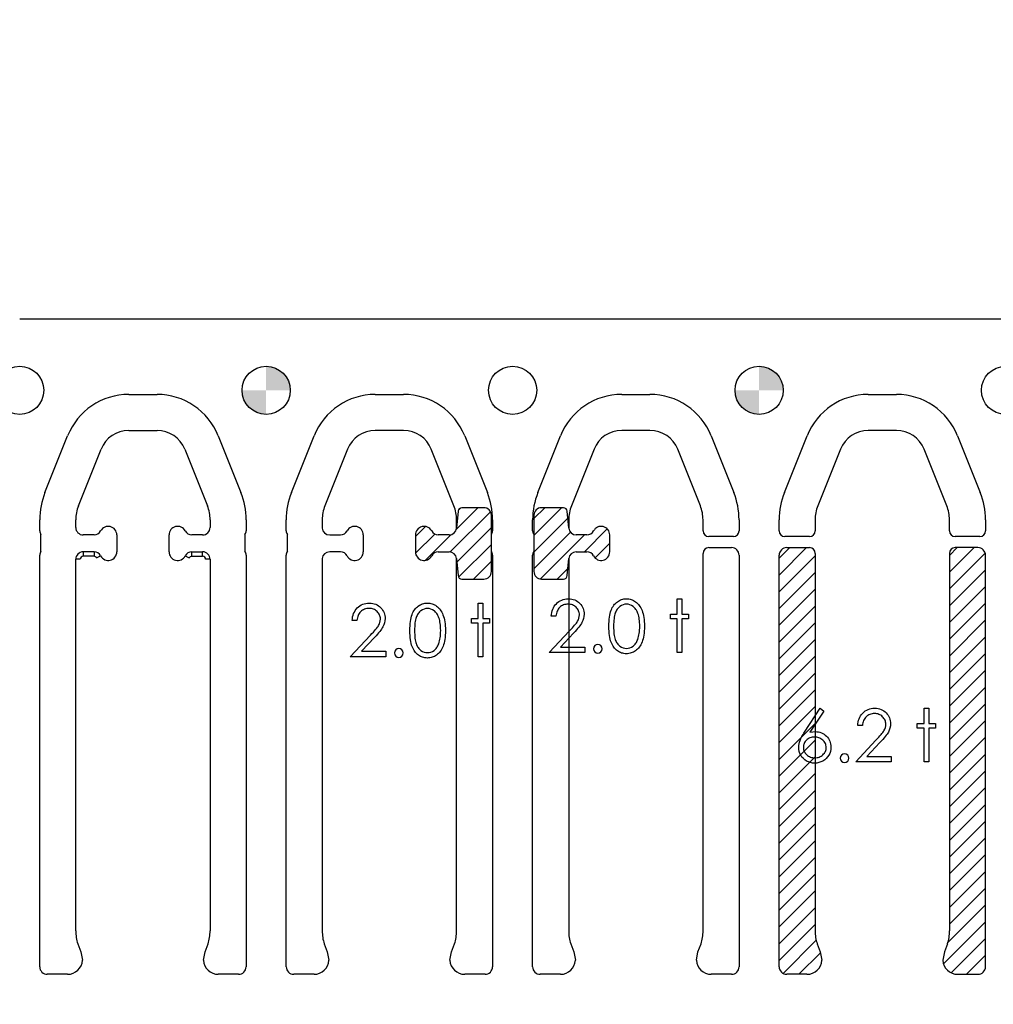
# Model space of a CAD drawing. Header units: inches. Extents: x -57.7 to -21.7, y -3.8 to 19.3.
# Tile 28 of 70: x -44.4 to -41.8, y 13.5 to 16.1. Entities that reach past the tile are written whole.
import ezdxf

# ---------------------------------------------------------------- set-up
doc = ezdxf.new("R2010")
doc.units = ezdxf.units.IN
doc.header["$LTSCALE"] = 0.5
doc.header["$MEASUREMENT"] = 0
doc.linetypes.add('HIDDEN', pattern=[0.225, 0.15, -0.075])
doc.layers.get('DEFPOINTS').update_dxf_attribs({"color": 8})
for name, color, linetype in [('APP-M-D', 42, 'Continuous'), ('APP-M-S', 30, 'Continuous'), ('PUN-M-S2', 1, 'Continuous')]:
    doc.layers.add(name, color=color, linetype=linetype)
doc.styles.add('DIEMAKER', font='romans.shx')
doc.dimstyles.new('LINEAR', dxfattribs={"dimtxt": 0.1, "dimasz": 0.125, "dimexe": 0.1, "dimexo": 0.05, "dimgap": 0.03, "dimtad": 1, "dimdec": 4, "dimzin": 4, "dimdsep": 46, "dimtxsty": 'DIEMAKER', "dimcen": 0, "dimclrd": 34, "dimclre": 34, "dimclrt": 42, "dimazin": 0, "dimtfac": 1, "dimtdec": 4, "dimtofl": 0, "dimtmove": 0, "dimatfit": 3, "dimfxl": 0, "dimtolj": 1, "dimtzin": 0, "dimarcsym": 0})

# ---------------------------------------------------------------- blocks, each defined once
blk = doc.blocks.new('*D83')
at = {"layer": 'APP-M-D', "color": 34, "lineweight": -2}
for p, q in [((-53.9818, 15.5436), (-53.9818, 16.4936)), ((-38.5318, 15.3561), (-38.5318, 16.4936)), ((-53.8568, 16.3936), (-38.6568, 16.3936))]:
    blk.add_line(p, q, dxfattribs=at)
at = {"layer": 'APP-M-D', "color": 34}
for points in [[(-53.8568, 16.4144), (-53.8568, 16.3727), (-53.9818, 16.3936)], [(-38.6568, 16.3727), (-38.6568, 16.4144), (-38.5318, 16.3936)]]:
    blk.add_solid(points, dxfattribs=at)
at = {"layer": 'DEFPOINTS', "color": 0}
for p in [(-38.5318, 16.3936), (-53.9818, 15.4936), (-38.5318, 15.3061)]:
    blk.add_point(p, dxfattribs=at)
at = {"layer": 'APP-M-D', "color": 42, "insert": (-46.6905, 16.4736), "char_height": 0.1, "attachment_point": 5, "style": 'DIEMAKER'}
blk.add_mtext('\\A1;15.4500', dxfattribs=at)

msp = doc.modelspace()

# ---------------------------------------------------------------- hatches: boundary and pattern name
at = {"layer": 'APP-M-S'}
h = msp.add_hatch(color=256, dxfattribs=at)
h.paths.add_polyline_path([(-43.66828, 15.11856, 0.4142136), (-43.73178, 15.18206), (-43.73178, 15.11856)])
h.paths.add_polyline_path([(-43.73178, 15.05506), (-43.73178, 15.11856), (-43.79528, 15.11856, 0.4142136)])
h = msp.add_hatch(color=256, dxfattribs=at)
h.paths.add_polyline_path([(-42.36828, 15.11856, 0.4142136), (-42.43178, 15.18206), (-42.43178, 15.11856)])
h.paths.add_polyline_path([(-42.43178, 15.05506), (-42.43178, 15.11856), (-42.49528, 15.11856, 0.4142136)])
at = {"layer": 'PUN-M-S2'}
h = msp.add_hatch(dxfattribs=at)
h.set_pattern_fill('ANSI31', color=256, scale=0.25, style=0)
h.paths.add_polyline_path([(-39.24528, 15.11856, 1), (-39.11828, 15.11856, 1)])
h.paths.add_polyline_path([(-39.95822, 14.99859, 0.3066784), (-40.11954, 15.1078), (-40.19402, 15.1078, 0.3066784), (-40.35533, 14.99859), (-40.41511, 14.84915, 0.0954146), (-40.42894, 14.77731), (-40.42894, 14.7478, 0.4142136), (-40.41394, 14.7328), (-40.34894, 14.7328, 0.4142136), (-40.33394, 14.7478), (-40.33394, 14.77731, -0.0954146), (-40.3269, 14.81387), (-40.26713, 14.96331, -0.3066784), (-40.19402, 15.0128), (-40.11954, 15.0128, -0.3066784), (-40.04643, 14.96331), (-39.98665, 14.81387, -0.0954146), (-39.97961, 14.77731), (-39.97961, 14.7478, 0.4142136), (-39.96461, 14.7328), (-39.89961, 14.7328, 0.4142136), (-39.88461, 14.7478), (-39.88461, 14.77731, 0.0954146), (-39.89845, 14.84915)])
h.paths.add_polyline_path([(-39.24528, 11.86856, 1), (-39.11828, 11.86856, 1)])
h.paths.add_polyline_path([(-40.11954, 11.87932, 0.3066784), (-39.95822, 11.98853), (-39.89845, 12.13797, 0.0954146), (-39.88461, 12.20981), (-39.88461, 12.23932, 0.4142136), (-39.89961, 12.25432), (-39.96461, 12.25432, 0.4142136), (-39.97961, 12.23932), (-39.97961, 12.20981, -0.0954146), (-39.98665, 12.17326), (-40.04643, 12.02382, -0.3066784), (-40.11954, 11.97432), (-40.19402, 11.97432, -0.3066784), (-40.26713, 12.02382), (-40.3269, 12.17326, -0.0954146), (-40.33394, 12.20981), (-40.33394, 12.23932, 0.4142136), (-40.34894, 12.25432), (-40.41394, 12.25432, 0.4142136), (-40.42894, 12.23932), (-40.42894, 12.20981, 0.0954146), (-40.41511, 12.13797), (-40.35533, 11.98853, 0.3066784), (-40.19402, 11.87932)])
h.paths.add_polyline_path([(-41.18461, 12.30347), (-41.18461, 13.38847, 0.4142136), (-41.20461, 13.40847), (-41.25796, 13.40847, 0.3988719), (-41.29727, 13.37117), (-41.2929, 13.34945), (-41.28486, 13.32839, -0.074975), (-41.27961, 13.29356), (-41.27961, 12.29847, 0.4142136), (-41.26461, 12.28347), (-41.20461, 12.28347, 0.4142136)])
h.paths.add_polyline_path([(-41.63394, 12.29847), (-41.63394, 13.29356, -0.074975), (-41.62869, 13.32839), (-41.62066, 13.34945), (-41.61628, 13.37117, 0.3988719), (-41.6556, 13.40847), (-41.70894, 13.40847, 0.4142136), (-41.72894, 13.38847), (-41.72894, 12.30347, 0.4142136), (-41.70894, 12.28347), (-41.64894, 12.28347, 0.4142136)])
h.paths.add_polyline_path([(-41.83461, 13.59866), (-41.83461, 14.68366, 0.4142136), (-41.85461, 14.70366), (-41.91461, 14.70366, 0.4142136), (-41.92961, 14.68866), (-41.92961, 13.69356, -0.074975), (-41.93486, 13.65873), (-41.9429, 13.63767), (-41.94727, 13.61596, 0.3988719), (-41.90796, 13.57866), (-41.85461, 13.57866, 0.4142136)])
h.paths.add_polyline_path([(-42.82568, 12.24991), (-42.82568, 12.29448, 0.7832708), (-42.86835, 12.30501, -0.2786513), (-42.88578, 12.29448), (-42.91426, 12.29448, -0.3888787), (-42.93387, 12.31245), (-42.93394, 12.31331), (-42.93777, 12.35707, 0.3888787), (-42.94773, 12.3662), (-43.00568, 12.3662, 0.4142136), (-43.02568, 12.3462), (-43.02568, 12.29251), (-43.02568, 12.24867), (-43.02568, 12.1982, 0.4142136), (-43.00568, 12.1782), (-42.94773, 12.1782, 0.3888787), (-42.93777, 12.18733), (-42.93394, 12.23108), (-42.93387, 12.23194, -0.3888787), (-42.91426, 12.24991), (-42.88578, 12.24991, -0.2786513), (-42.86835, 12.23938, 0.7832708)])
h.paths.add_polyline_path([(-43.13788, 12.24867), (-43.13788, 12.29251), (-43.13788, 12.3462, 0.4142136), (-43.15788, 12.3662), (-43.21582, 12.3662, 0.3888787), (-43.22578, 12.35707), (-43.22961, 12.31331), (-43.22969, 12.31245, -0.3888787), (-43.2493, 12.29448), (-43.27778, 12.29448, -0.2786513), (-43.2952, 12.30501, 0.7832708), (-43.33788, 12.29448), (-43.33788, 12.24991, 0.7832708), (-43.2952, 12.23938, -0.2786513), (-43.27778, 12.24991), (-43.2493, 12.24991, -0.3888787), (-43.22969, 12.23194), (-43.22961, 12.23108), (-43.22578, 12.18733, 0.3888787), (-43.21582, 12.1782), (-43.15788, 12.1782, 0.4142136), (-43.13788, 12.1982)])
h.paths.add_polyline_path([(-43.13788, 14.69461), (-43.13788, 14.73846), (-43.13788, 14.78893, 0.4142136), (-43.15788, 14.80893), (-43.21582, 14.80893, 0.3888787), (-43.22578, 14.7998), (-43.22961, 14.75604), (-43.22969, 14.75518, -0.3888787), (-43.2493, 14.73721), (-43.27778, 14.73721, -0.2786513), (-43.2952, 14.74774, 0.7832708), (-43.33788, 14.73721), (-43.33788, 14.69264, 0.7832708), (-43.2952, 14.68211, -0.2786513), (-43.27778, 14.69264), (-43.2493, 14.69264, -0.3888787), (-43.22969, 14.67467), (-43.22961, 14.67381), (-43.22578, 14.63006, 0.3888787), (-43.21582, 14.62093), (-43.15788, 14.62093, 0.4142136), (-43.13788, 14.64093)])
h.paths.add_polyline_path([(-42.82568, 14.69264), (-42.82568, 14.73721, 0.7832708), (-42.86835, 14.74774, -0.2786513), (-42.88578, 14.73721), (-42.91426, 14.73721, -0.3888787), (-42.93387, 14.75518), (-42.93394, 14.75604), (-42.93777, 14.7998, 0.3888787), (-42.94773, 14.80893), (-43.00568, 14.80893, 0.4142136), (-43.02568, 14.78893), (-43.02568, 14.73846), (-43.02568, 14.69461), (-43.02568, 14.64093, 0.4142136), (-43.00568, 14.62093), (-42.94773, 14.62093, 0.3888787), (-42.93777, 14.63006), (-42.93394, 14.67381), (-42.93387, 14.67467, -0.3888787), (-42.91426, 14.69264), (-42.88578, 14.69264, -0.2786513), (-42.86835, 14.68211, 0.7832708)])
h.paths.add_polyline_path([(-51.69199, 13.3889), (-51.69199, 13.59823, -0.1191534), (-51.69727, 13.61596), (-51.74103, 13.61596), (-51.74643, 13.60972, -0.1934262), (-51.81954, 13.58687), (-51.89402, 13.58687, -0.1934262), (-51.96713, 13.60972), (-51.97253, 13.61596), (-52.01628, 13.61596, -0.1191534), (-52.02157, 13.59823), (-52.02157, 13.3889, -0.1191534), (-52.01628, 13.37117), (-51.97253, 13.37117), (-51.96713, 13.3774, -0.1934262), (-51.89402, 13.40026), (-51.81954, 13.40026, -0.1934262), (-51.74643, 13.3774), (-51.74103, 13.37117), (-51.69727, 13.37117, -0.1191534)])
h.paths.add_polyline_path([(-42.28394, 13.69356), (-42.28394, 14.68866, 0.4142136), (-42.29894, 14.70366), (-42.35894, 14.70366, 0.4142136), (-42.37894, 14.68366), (-42.37894, 13.59866, 0.4142136), (-42.35894, 13.57866), (-42.3056, 13.57866, 0.3988719), (-42.26628, 13.61596), (-42.27066, 13.63767), (-42.27869, 13.65873, -0.074975)])
h.paths.add_polyline_path([(-53.23178, 15.30606), (-53.23178, 15.49356), (-53.98178, 15.49356), (-53.98178, 11.49356), (-53.23178, 11.49356), (-53.23178, 11.68106), (-53.88178, 11.68106), (-53.88178, 11.88347, 0.0548242), (-53.84402, 11.87932), (-53.76954, 11.87932, 0.3066784), (-53.60822, 11.98853), (-53.54845, 12.13797, 0.0954146), (-53.53461, 12.20981), (-53.53461, 12.23932, 0.1697745), (-53.53788, 12.24867), (-53.53788, 12.29251, 0.1459542), (-53.53461, 12.30347), (-53.53461, 13.38847, 0.4142136), (-53.55461, 13.40847), (-53.60796, 13.40847, 0.2152504), (-53.63749, 13.39514), (-53.63749, 13.59199, 0.2152504), (-53.60796, 13.57866), (-53.55461, 13.57866, 0.4142136), (-53.53461, 13.59866), (-53.53461, 14.68366, 0.1459542), (-53.53788, 14.69461), (-53.53788, 14.73846, 0.1697745), (-53.53461, 14.7478), (-53.53461, 14.77731, 0.0954146), (-53.54845, 14.84915), (-53.60822, 14.99859, 0.3066784), (-53.76954, 15.1078), (-53.84402, 15.1078, 0.0548242), (-53.88178, 15.10365), (-53.88178, 15.30606)])
h.paths.add_polyline_path([(-51.81954, 13.58687, 0.1934262), (-51.74643, 13.60972), (-51.74643, 13.61596), (-51.81954, 13.61596)], flags=16)
h.paths.add_polyline_path([(-51.81954, 13.58687), (-51.81954, 13.61596), (-51.89402, 13.61596), (-51.89402, 13.58687)], flags=16)
h.paths.add_polyline_path([(-51.89402, 13.58687), (-51.89402, 13.61596), (-51.96713, 13.61596), (-51.96713, 13.60972, 0.1934262)], flags=16)
h.paths.add_polyline_path([(-51.89402, 13.37117), (-51.89402, 13.40026, 0.1934262), (-51.96713, 13.3774), (-51.96713, 13.37117)], flags=16)
h.paths.add_polyline_path([(-51.81954, 13.37117), (-51.81954, 13.40026), (-51.89402, 13.40026), (-51.89402, 13.37117)], flags=16)
h.paths.add_polyline_path([(-51.74643, 13.3774, 0.1934262), (-51.81954, 13.40026), (-51.81954, 13.37117), (-51.74643, 13.37117)], flags=16)
h.paths.add_polyline_path([(-53.54528, 15.11856, -1), (-53.41828, 15.11856, -1)], flags=0)
h.paths.add_polyline_path([(-53.54528, 11.86856, -1), (-53.41828, 11.86856, -1)], flags=0)
h.paths.add_polyline_path([(-53.23178, 12.53162), (-53.23178, 15.10365, 0.2476897), (-53.35533, 14.99859), (-53.41511, 14.84915, 0.0954146), (-53.42894, 14.77731), (-53.42894, 14.7478, 0.1697745), (-53.42568, 14.73846), (-53.42568, 14.69461, 0.1459542), (-53.42894, 14.68366), (-53.42894, 13.59866, 0.4142136), (-53.40894, 13.57866), (-53.3556, 13.57866, 0.2152504), (-53.32607, 13.59199), (-53.32607, 13.39514, 0.2152504), (-53.3556, 13.40847), (-53.40894, 13.40847, 0.4142136), (-53.42894, 13.38847), (-53.42894, 12.30347, 0.1459542), (-53.42568, 12.29251), (-53.42568, 12.24867, 0.1697745), (-53.42894, 12.23932), (-53.42894, 12.20981, 0.0954146), (-53.41511, 12.13797), (-53.35533, 11.98853, 0.2476897), (-53.23178, 11.88347)], flags=0)
h.paths.add_polyline_path([(-53.54528, 15.11856, 1), (-53.41828, 15.11856, 1)], flags=0)
h.paths.add_polyline_path([(-53.41828, 11.86856, 1), (-53.54528, 11.86856, 1)], flags=0)
h.paths.add_polyline_path([(-53.23178, 15.10365), (-53.23178, 15.30606), (-53.88178, 15.30606), (-53.88178, 15.10365, -0.0548242), (-53.84402, 15.1078), (-53.76954, 15.1078, -0.3066784), (-53.60822, 14.99859), (-53.54845, 14.84915, -0.0954146), (-53.53461, 14.77731), (-53.53461, 14.7478, -0.1697745), (-53.53788, 14.73846), (-53.53788, 14.69461, -0.1459542), (-53.53461, 14.68366), (-53.53461, 13.59866, -0.4142136), (-53.55461, 13.57866), (-53.60796, 13.57866, -0.2152504), (-53.63749, 13.59199), (-53.63749, 13.39514, -0.2152504), (-53.60796, 13.40847), (-53.55461, 13.40847, -0.4142136), (-53.53461, 13.38847), (-53.53461, 12.30347, -0.1459542), (-53.53788, 12.29251), (-53.53788, 12.24867, -0.1697745), (-53.53461, 12.23932), (-53.53461, 12.20981, -0.0954146), (-53.54845, 12.13797), (-53.60822, 11.98853, -0.3066784), (-53.76954, 11.87932), (-53.84402, 11.87932, -0.0548242), (-53.88178, 11.88347), (-53.88178, 11.68106), (-53.23178, 11.68106), (-53.23178, 11.88347, -0.2476897), (-53.35533, 11.98853), (-53.41511, 12.13797, -0.0954146), (-53.42894, 12.20981), (-53.42894, 12.23932, -0.1697745), (-53.42568, 12.24867), (-53.42568, 12.29251, -0.1459542), (-53.42894, 12.30347), (-53.42894, 13.38847, -0.4142136), (-53.40894, 13.40847), (-53.3556, 13.40847, -0.2152504), (-53.32607, 13.39514), (-53.32607, 13.59199, -0.2152504), (-53.3556, 13.57866), (-53.40894, 13.57866, -0.4142136), (-53.42894, 13.59866), (-53.42894, 14.68366, -0.1459542), (-53.42568, 14.69461), (-53.42568, 14.73846, -0.1697745), (-53.42894, 14.7478), (-53.42894, 14.77731, -0.0954146), (-53.41511, 14.84915), (-53.35533, 14.99859, -0.2476897)], flags=16)

# ---------------------------------------------------------------- linework, layer by layer
at = {"layer": 'APP-M-D', "linetype": 'Continuous'}
for points in [[(-42.9674, 14.5229), (-42.97977, 14.5229), (-42.97944, 14.52781), (-42.97872, 14.53251), (-42.97764, 14.53695), (-42.97615, 14.5412), (-42.9743, 14.5452), (-42.97207, 14.54901), (-42.96945, 14.55257), (-42.96644, 14.55591), (-42.96315, 14.55895), (-42.95965, 14.56157), (-42.95598, 14.56378), (-42.95214, 14.5656), (-42.94808, 14.56701), (-42.94386, 14.56803), (-42.93944, 14.56864), (-42.93483, 14.56883), (-42.93031, 14.56864), (-42.92597, 14.56806), (-42.92189, 14.56712), (-42.91799, 14.56579), (-42.91435, 14.56406), (-42.91093, 14.56196), (-42.9077, 14.5595), (-42.90472, 14.55663), (-42.90201, 14.55351), (-42.89969, 14.55025), (-42.89771, 14.54686), (-42.89608, 14.54335), (-42.89484, 14.53968), (-42.89392, 14.53587), (-42.8934, 14.53195), (-42.89321, 14.52787), (-42.89357, 14.52213), (-42.89464, 14.51658), (-42.89641, 14.51122), (-42.89892, 14.50603), (-42.90052, 14.50338), (-42.90245, 14.50049), (-42.90472, 14.49737), (-42.90731, 14.49405), (-42.91027, 14.49047), (-42.91352, 14.48668), (-42.91714, 14.48268), (-42.92109, 14.47843), (-42.95556, 14.44164), (-42.89144, 14.44164), (-42.89144, 14.4275), (-42.98507, 14.4275), (-42.93163, 14.48453), (-42.92774, 14.48862), (-42.92421, 14.49243), (-42.92103, 14.49596), (-42.91822, 14.49922), (-42.91576, 14.50222), (-42.91363, 14.50493), (-42.91189, 14.50739), (-42.91049, 14.50957), (-42.90833, 14.51371), (-42.90679, 14.51796), (-42.90588, 14.52229), (-42.90557, 14.52676), (-42.90571, 14.52958), (-42.90613, 14.53228), (-42.90679, 14.53488), (-42.90773, 14.53739), (-42.90897, 14.53982), (-42.91046, 14.54211), (-42.9122, 14.54432), (-42.91424, 14.54644), (-42.91648, 14.54838), (-42.91882, 14.55006), (-42.92128, 14.55147), (-42.92387, 14.55263), (-42.92661, 14.55354), (-42.92942, 14.55417), (-42.93238, 14.55456), (-42.93547, 14.5547), (-42.9387, 14.55456), (-42.94179, 14.55417), (-42.94474, 14.55351), (-42.94756, 14.5526), (-42.95023, 14.55144), (-42.95277, 14.55001), (-42.95518, 14.54829), (-42.95744, 14.54633), (-42.95951, 14.54415), (-42.96133, 14.54175), (-42.96293, 14.53913), (-42.96431, 14.53631), (-42.96544, 14.53328), (-42.96633, 14.53002), (-42.96699, 14.52657), (-42.9674, 14.5229)], [(-42.82784, 14.49634), (-42.82776, 14.50297), (-42.82748, 14.50921), (-42.82701, 14.51509), (-42.82638, 14.52055), (-42.82558, 14.52563), (-42.82456, 14.53032), (-42.82337, 14.53463), (-42.82202, 14.53855), (-42.8205, 14.54217), (-42.81882, 14.54556), (-42.81697, 14.54871), (-42.81498, 14.55166), (-42.81285, 14.55437), (-42.81059, 14.55685), (-42.80816, 14.55909), (-42.80557, 14.56113), (-42.80286, 14.56292), (-42.80007, 14.5645), (-42.79723, 14.56582), (-42.79428, 14.5669), (-42.79127, 14.56775), (-42.78818, 14.56836), (-42.78503, 14.56872), (-42.78177, 14.56883), (-42.77849, 14.56872), (-42.77526, 14.56836), (-42.77214, 14.56775), (-42.76908, 14.5669), (-42.76609, 14.56582), (-42.7632, 14.5645), (-42.76035, 14.56292), (-42.75762, 14.5611), (-42.755, 14.55906), (-42.75249, 14.55674), (-42.75014, 14.5542), (-42.74793, 14.55144), (-42.74586, 14.5484), (-42.74393, 14.54515), (-42.74216, 14.54164), (-42.74051, 14.53789), (-42.73904, 14.53386), (-42.73775, 14.5295), (-42.73667, 14.5248), (-42.73579, 14.51978), (-42.7351, 14.51443), (-42.7346, 14.50871), (-42.73432, 14.50269), (-42.73421, 14.49634), (-42.73432, 14.49002), (-42.7346, 14.48403), (-42.7351, 14.47835), (-42.73576, 14.47302), (-42.73664, 14.46802), (-42.73772, 14.46336), (-42.73896, 14.459), (-42.74042, 14.455), (-42.74205, 14.45127), (-42.74382, 14.44779), (-42.74572, 14.44453), (-42.74779, 14.4415), (-42.75, 14.43871), (-42.75238, 14.43617), (-42.75489, 14.43385), (-42.75754, 14.43178), (-42.7603, 14.42996), (-42.76314, 14.42836), (-42.76607, 14.42703), (-42.76905, 14.42593), (-42.77211, 14.42507), (-42.77526, 14.42447), (-42.77849, 14.42408), (-42.78177, 14.42397), (-42.78503, 14.42408), (-42.78818, 14.42444), (-42.79127, 14.42505), (-42.79425, 14.42587), (-42.79718, 14.42692), (-42.80002, 14.42825), (-42.80278, 14.42979), (-42.80546, 14.43156), (-42.80802, 14.43358), (-42.81045, 14.43581), (-42.81272, 14.4383), (-42.81484, 14.44103), (-42.81683, 14.44395), (-42.81868, 14.44713), (-42.82039, 14.45055), (-42.82194, 14.45419), (-42.82332, 14.45814), (-42.82453, 14.46248), (-42.82552, 14.4672), (-42.82635, 14.47227), (-42.82701, 14.47771), (-42.82748, 14.48356), (-42.82776, 14.48978), (-42.82784, 14.49634)], [(-42.64765, 14.56883), (-42.63528, 14.56883), (-42.63528, 14.5282), (-42.61762, 14.5282), (-42.61762, 14.51583), (-42.63528, 14.51583), (-42.63528, 14.4275), (-42.64765, 14.4275), (-42.64765, 14.51583), (-42.66531, 14.51583), (-42.66531, 14.5282), (-42.64765, 14.5282), (-42.64765, 14.56883)], [(-43.49231, 14.51159), (-43.50468, 14.51159), (-43.50435, 14.5165), (-43.50363, 14.52119), (-43.50256, 14.52564), (-43.50107, 14.52989), (-43.49922, 14.53389), (-43.49698, 14.5377), (-43.49436, 14.54126), (-43.49135, 14.5446), (-43.48806, 14.54764), (-43.48456, 14.55026), (-43.48089, 14.55247), (-43.47705, 14.55429), (-43.47299, 14.5557), (-43.46877, 14.55672), (-43.46435, 14.55733), (-43.45974, 14.55752), (-43.45522, 14.55733), (-43.45088, 14.55675), (-43.4468, 14.55581), (-43.44291, 14.55448), (-43.43926, 14.55274), (-43.43584, 14.55065), (-43.43261, 14.54819), (-43.42963, 14.54532), (-43.42692, 14.5422), (-43.4246, 14.53894), (-43.42262, 14.53555), (-43.42099, 14.53204), (-43.41975, 14.52837), (-43.41884, 14.52456), (-43.41831, 14.52064), (-43.41812, 14.51656), (-43.41848, 14.51081), (-43.41955, 14.50527), (-43.42132, 14.49991), (-43.42383, 14.49472), (-43.42543, 14.49207), (-43.42736, 14.48917), (-43.42963, 14.48605), (-43.43222, 14.48274), (-43.43518, 14.47915), (-43.43843, 14.47537), (-43.44205, 14.47137), (-43.446, 14.46712), (-43.48047, 14.43032), (-43.41635, 14.43032), (-43.41635, 14.41619), (-43.50998, 14.41619), (-43.45654, 14.47322), (-43.45265, 14.4773), (-43.44912, 14.48111), (-43.44594, 14.48465), (-43.44313, 14.4879), (-43.44067, 14.49091), (-43.43854, 14.49362), (-43.43681, 14.49607), (-43.4354, 14.49825), (-43.43324, 14.50239), (-43.4317, 14.50665), (-43.43079, 14.51098), (-43.43048, 14.51545), (-43.43062, 14.51827), (-43.43104, 14.52097), (-43.4317, 14.52357), (-43.43264, 14.52608), (-43.43388, 14.52851), (-43.43537, 14.5308), (-43.43711, 14.53301), (-43.43915, 14.53513), (-43.44139, 14.53706), (-43.44373, 14.53875), (-43.44619, 14.54016), (-43.44878, 14.54132), (-43.45152, 14.54223), (-43.45433, 14.54286), (-43.45729, 14.54325), (-43.46038, 14.54339), (-43.46361, 14.54325), (-43.4667, 14.54286), (-43.46965, 14.5422), (-43.47247, 14.54129), (-43.47515, 14.54013), (-43.47769, 14.53869), (-43.48009, 14.53698), (-43.48235, 14.53502), (-43.48442, 14.53284), (-43.48624, 14.53044), (-43.48784, 14.52782), (-43.48922, 14.525), (-43.49036, 14.52197), (-43.49124, 14.51871), (-43.4919, 14.51526), (-43.49232, 14.51159)], [(-43.35275, 14.48503), (-43.35267, 14.49166), (-43.35239, 14.4979), (-43.35193, 14.50377), (-43.35129, 14.50924), (-43.35049, 14.51432), (-43.34947, 14.51901), (-43.34828, 14.52332), (-43.34693, 14.52724), (-43.34541, 14.53085), (-43.34373, 14.53425), (-43.34188, 14.5374), (-43.33989, 14.54035), (-43.33776, 14.54305), (-43.3355, 14.54554), (-43.33307, 14.54777), (-43.33048, 14.54982), (-43.32777, 14.55161), (-43.32498, 14.55318), (-43.32214, 14.55451), (-43.31919, 14.55559), (-43.31618, 14.55644), (-43.31309, 14.55705), (-43.30994, 14.55741), (-43.30668, 14.55752), (-43.3034, 14.55741), (-43.30017, 14.55705), (-43.29705, 14.55644), (-43.29399, 14.55559), (-43.291, 14.55451), (-43.28811, 14.55318), (-43.28526, 14.55161), (-43.28253, 14.54979), (-43.27991, 14.54775), (-43.2774, 14.54543), (-43.27505, 14.54289), (-43.27284, 14.54013), (-43.27077, 14.53709), (-43.26884, 14.53383), (-43.26707, 14.53033), (-43.26542, 14.52658), (-43.26395, 14.52254), (-43.26266, 14.51818), (-43.26158, 14.51349), (-43.2607, 14.50847), (-43.26001, 14.50311), (-43.25951, 14.4974), (-43.25923, 14.49138), (-43.25912, 14.48503), (-43.25923, 14.47871), (-43.25951, 14.47272), (-43.26001, 14.46703), (-43.26067, 14.46171), (-43.26155, 14.45671), (-43.26263, 14.45205), (-43.26387, 14.44769), (-43.26533, 14.44368), (-43.26696, 14.43996), (-43.26873, 14.43648), (-43.27063, 14.43322), (-43.2727, 14.43018), (-43.27491, 14.4274), (-43.27729, 14.42486), (-43.2798, 14.42254), (-43.28245, 14.42047), (-43.28521, 14.41865), (-43.28805, 14.41705), (-43.29098, 14.41572), (-43.29396, 14.41462), (-43.29702, 14.41376), (-43.30017, 14.41315), (-43.3034, 14.41277), (-43.30668, 14.41266), (-43.30994, 14.41277), (-43.31309, 14.41313), (-43.31618, 14.41373), (-43.31916, 14.41456), (-43.32209, 14.41561), (-43.32493, 14.41694), (-43.32769, 14.41848), (-43.33037, 14.42025), (-43.33293, 14.42226), (-43.33536, 14.4245), (-43.33763, 14.42698), (-43.33975, 14.42972), (-43.34174, 14.43264), (-43.34359, 14.43582), (-43.3453, 14.43924), (-43.34685, 14.44288), (-43.34823, 14.44683), (-43.34944, 14.45116), (-43.35043, 14.45588), (-43.35126, 14.46096), (-43.35193, 14.4664), (-43.35239, 14.47225), (-43.35267, 14.47846), (-43.35275, 14.48503)], [(-43.34039, 14.48509), (-43.34033, 14.47957), (-43.34011, 14.47438), (-43.33978, 14.46952), (-43.33934, 14.46505), (-43.33873, 14.46091), (-43.33801, 14.4571), (-43.33716, 14.45365), (-43.33616, 14.45056), (-43.33503, 14.44771), (-43.33379, 14.44506), (-43.33244, 14.44258), (-43.33095, 14.44029), (-43.32932, 14.43816), (-43.32758, 14.4362), (-43.3257, 14.43444), (-43.32371, 14.43283), (-43.31952, 14.43018), (-43.31521, 14.42831), (-43.3108, 14.42718), (-43.30627, 14.42679), (-43.30172, 14.42715), (-43.2973, 14.42828), (-43.29305, 14.4301), (-43.28893, 14.4327), (-43.28697, 14.43427), (-43.28515, 14.43601), (-43.28344, 14.43797), (-43.28184, 14.44009), (-43.28038, 14.44239), (-43.27903, 14.4449), (-43.27781, 14.44757), (-43.27671, 14.45045), (-43.27549, 14.45414), (-43.27442, 14.45801), (-43.27353, 14.46207), (-43.27279, 14.46629), (-43.27223, 14.47071), (-43.27182, 14.47532), (-43.27157, 14.48012), (-43.27149, 14.48509), (-43.27157, 14.49006), (-43.27177, 14.4948), (-43.27215, 14.4993), (-43.27265, 14.50358), (-43.27331, 14.50764), (-43.27408, 14.51145), (-43.27505, 14.51504), (-43.27613, 14.5184), (-43.27734, 14.52155), (-43.27867, 14.52445), (-43.2801, 14.52715), (-43.28165, 14.52964), (-43.2833, 14.5319), (-43.2851, 14.53395), (-43.28697, 14.53577), (-43.28896, 14.53737), (-43.29313, 14.53999), (-43.29738, 14.54189), (-43.30177, 14.543), (-43.30627, 14.54339), (-43.31082, 14.543), (-43.31527, 14.54189), (-43.31955, 14.53999), (-43.32371, 14.53737), (-43.3257, 14.53579), (-43.32755, 14.53403), (-43.32929, 14.53207), (-43.33089, 14.52994), (-43.33238, 14.52765), (-43.33376, 14.52517), (-43.335, 14.52252), (-43.33614, 14.51967), (-43.33713, 14.51658), (-43.33799, 14.51313), (-43.33873, 14.50935), (-43.33931, 14.50518), (-43.33978, 14.50068), (-43.34011, 14.49585), (-43.34033, 14.49064), (-43.34039, 14.48509)], [(-43.17256, 14.55752), (-43.16019, 14.55752), (-43.16019, 14.51689), (-43.14253, 14.51689), (-43.14253, 14.50452), (-43.16019, 14.50452), (-43.16019, 14.41619), (-43.17256, 14.41619), (-43.17256, 14.50452), (-43.19023, 14.50452), (-43.19023, 14.51689), (-43.17256, 14.51689), (-43.17256, 14.55752)], [(-42.81548, 14.4964), (-42.81542, 14.49088), (-42.8152, 14.48569), (-42.81487, 14.48083), (-42.81443, 14.47636), (-42.81382, 14.47222), (-42.8131, 14.46841), (-42.81225, 14.46496), (-42.81125, 14.46187), (-42.81012, 14.45903), (-42.80888, 14.45638), (-42.80753, 14.45389), (-42.80604, 14.4516), (-42.80441, 14.44947), (-42.80267, 14.44751), (-42.80079, 14.44575), (-42.7988, 14.44415), (-42.79461, 14.4415), (-42.7903, 14.43962), (-42.78589, 14.43849), (-42.78136, 14.4381), (-42.7768, 14.43846), (-42.77239, 14.43959), (-42.76814, 14.44141), (-42.76402, 14.44401), (-42.76206, 14.44558), (-42.76024, 14.44732), (-42.75853, 14.44928), (-42.75693, 14.45141), (-42.75547, 14.4537), (-42.75411, 14.45621), (-42.7529, 14.45889), (-42.7518, 14.46176), (-42.75058, 14.46546), (-42.7495, 14.46932), (-42.74862, 14.47338), (-42.74788, 14.4776), (-42.74732, 14.48202), (-42.74691, 14.48663), (-42.74666, 14.49143), (-42.74658, 14.4964), (-42.74666, 14.50137), (-42.74685, 14.50612), (-42.74724, 14.51062), (-42.74774, 14.51489), (-42.7484, 14.51895), (-42.74917, 14.52276), (-42.75014, 14.52635), (-42.75122, 14.52972), (-42.75243, 14.53286), (-42.75376, 14.53576), (-42.75519, 14.53847), (-42.75674, 14.54095), (-42.75839, 14.54322), (-42.76019, 14.54526), (-42.76206, 14.54708), (-42.76405, 14.54868), (-42.76822, 14.5513), (-42.77247, 14.55321), (-42.77686, 14.55431), (-42.78136, 14.5547), (-42.78591, 14.55431), (-42.79036, 14.55321), (-42.79464, 14.5513), (-42.7988, 14.54868), (-42.80079, 14.54711), (-42.80264, 14.54534), (-42.80438, 14.54338), (-42.80598, 14.54126), (-42.80747, 14.53896), (-42.80885, 14.53648), (-42.81009, 14.53383), (-42.81123, 14.53099), (-42.81222, 14.5279), (-42.81307, 14.52444), (-42.81382, 14.52066), (-42.8144, 14.5165), (-42.81487, 14.512), (-42.8152, 14.50717), (-42.81542, 14.50195), (-42.81548, 14.4964)], [(-42.27065, 14.28034), (-42.26113, 14.27286), (-42.29753, 14.21719), (-42.29025, 14.21818), (-42.28326, 14.21851), (-42.27907, 14.21832), (-42.27504, 14.21777), (-42.27117, 14.21685), (-42.26747, 14.21556), (-42.26394, 14.2139), (-42.26055, 14.21189), (-42.25734, 14.20948), (-42.25428, 14.20672), (-42.25149, 14.20369), (-42.24906, 14.20049), (-42.24702, 14.19712), (-42.24536, 14.19358), (-42.24407, 14.18986), (-42.24313, 14.18597), (-42.24258, 14.18191), (-42.24238, 14.17769), (-42.24271, 14.17192), (-42.24376, 14.16642), (-42.24548, 14.16123), (-42.2479, 14.15629), (-42.25094, 14.15177), (-42.25458, 14.14774), (-42.25878, 14.14417), (-42.26358, 14.14111), (-42.26874, 14.13865), (-42.27413, 14.13689), (-42.27968, 14.13584), (-42.28544, 14.13548), (-42.29099, 14.13581), (-42.29635, 14.13683), (-42.30151, 14.13854), (-42.30645, 14.14092), (-42.31103, 14.14393), (-42.31509, 14.14749), (-42.31865, 14.1516), (-42.32166, 14.15627), (-42.32406, 14.16132), (-42.3258, 14.16651), (-42.32682, 14.17189), (-42.32718, 14.17744), (-42.32696, 14.18169), (-42.32632, 14.18608), (-42.32528, 14.19055), (-42.32381, 14.19513), (-42.32287, 14.1975), (-42.3218, 14.20002), (-42.32053, 14.20261), (-42.31912, 14.20534), (-42.31752, 14.20821), (-42.31578, 14.21117), (-42.31385, 14.21426), (-42.31178, 14.21746), (-42.27065, 14.28034)], [(-42.15935, 14.23441), (-42.17172, 14.23441), (-42.17139, 14.23932), (-42.17067, 14.24402), (-42.16959, 14.24846), (-42.1681, 14.25271), (-42.16625, 14.25671), (-42.16402, 14.26052), (-42.1614, 14.26408), (-42.15839, 14.26742), (-42.1551, 14.27046), (-42.1516, 14.27308), (-42.14793, 14.27529), (-42.14409, 14.27711), (-42.14003, 14.27852), (-42.13581, 14.27954), (-42.13139, 14.28015), (-42.12678, 14.28034), (-42.12225, 14.28015), (-42.11792, 14.27957), (-42.11384, 14.27863), (-42.10994, 14.27731), (-42.1063, 14.27557), (-42.10288, 14.27347), (-42.09965, 14.27101), (-42.09667, 14.26814), (-42.09396, 14.26502), (-42.09164, 14.26176), (-42.08965, 14.25837), (-42.08803, 14.25486), (-42.08678, 14.25119), (-42.08587, 14.24738), (-42.08535, 14.24346), (-42.08516, 14.23938), (-42.08551, 14.23364), (-42.08659, 14.22809), (-42.08836, 14.22273), (-42.09087, 14.21754), (-42.09247, 14.21489), (-42.0944, 14.212), (-42.09667, 14.20888), (-42.09926, 14.20556), (-42.10221, 14.20198), (-42.10547, 14.19819), (-42.10909, 14.19419), (-42.11303, 14.18994), (-42.14751, 14.15315), (-42.08339, 14.15315), (-42.08339, 14.13901), (-42.17702, 14.13901), (-42.12358, 14.19604), (-42.11969, 14.20013), (-42.11615, 14.20394), (-42.11298, 14.20747), (-42.11016, 14.21073), (-42.10771, 14.21374), (-42.10558, 14.21644), (-42.10384, 14.2189), (-42.10244, 14.22108), (-42.10028, 14.22522), (-42.09874, 14.22947), (-42.09783, 14.2338), (-42.09752, 14.23827), (-42.09766, 14.24109), (-42.09807, 14.24379), (-42.09874, 14.24639), (-42.09967, 14.2489), (-42.10092, 14.25133), (-42.10241, 14.25362), (-42.10415, 14.25583), (-42.10619, 14.25796), (-42.10843, 14.25989), (-42.11077, 14.26157), (-42.11323, 14.26298), (-42.11582, 14.26414), (-42.11856, 14.26505), (-42.12137, 14.26568), (-42.12432, 14.26607), (-42.12742, 14.26621), (-42.13065, 14.26607), (-42.13374, 14.26568), (-42.13669, 14.26502), (-42.13951, 14.26411), (-42.14218, 14.26295), (-42.14472, 14.26152), (-42.14712, 14.2598), (-42.14939, 14.25784), (-42.15146, 14.25566), (-42.15328, 14.25326), (-42.15488, 14.25064), (-42.15626, 14.24783), (-42.15739, 14.24479), (-42.15828, 14.24153), (-42.15894, 14.23808), (-42.15935, 14.23441)], [(-41.99682, 14.28034), (-41.98446, 14.28034), (-41.98446, 14.23971), (-41.96679, 14.23971), (-41.96679, 14.22734), (-41.98446, 14.22734), (-41.98446, 14.13901), (-41.99683, 14.13901), (-41.99683, 14.22734), (-42.01449, 14.22734), (-42.01449, 14.23971), (-41.99683, 14.23971), (-41.99683, 14.28034)], [(-42.28586, 14.20438), (-42.28901, 14.20424), (-42.29199, 14.20388), (-42.29483, 14.20325), (-42.29753, 14.20239), (-42.30007, 14.20126), (-42.30245, 14.19988), (-42.30468, 14.19825), (-42.30678, 14.19637), (-42.30866, 14.19433), (-42.31029, 14.19215), (-42.31167, 14.18989), (-42.3128, 14.18751), (-42.31368, 14.18503), (-42.31432, 14.18243), (-42.31468, 14.17976), (-42.31481, 14.17694), (-42.31468, 14.17415), (-42.31426, 14.1715), (-42.31357, 14.16891), (-42.31261, 14.16645), (-42.31139, 14.16408), (-42.30987, 14.16184), (-42.30811, 14.15966), (-42.30604, 14.15762), (-42.30377, 14.15574), (-42.3014, 14.15411), (-42.29891, 14.15273), (-42.29632, 14.15163), (-42.29362, 14.15074), (-42.29077, 14.15011), (-42.28785, 14.14975), (-42.28478, 14.14961), (-42.28172, 14.14975), (-42.27879, 14.15011), (-42.27595, 14.15074), (-42.27324, 14.15163), (-42.27065, 14.15273), (-42.26816, 14.15411), (-42.26582, 14.15574), (-42.26356, 14.15762), (-42.26148, 14.15966), (-42.25969, 14.16184), (-42.2582, 14.16408), (-42.25696, 14.16645), (-42.25599, 14.16891), (-42.2553, 14.1715), (-42.25489, 14.17415), (-42.25475, 14.17694), (-42.25489, 14.17976), (-42.25533, 14.18243), (-42.25602, 14.18503), (-42.25701, 14.18751), (-42.25831, 14.18989), (-42.25988, 14.19215), (-42.26173, 14.19433), (-42.26386, 14.19637), (-42.26621, 14.19825), (-42.26866, 14.19988), (-42.27123, 14.20126), (-42.27391, 14.20239), (-42.27672, 14.20325), (-42.27965, 14.20388), (-42.28268, 14.20424), (-42.28586, 14.20438)]]:
    msp.add_lwpolyline(points, dxfattribs=at)
for centre, start, end in [((-43.3819, 14.42591), 90.0025, 89.9975), ((-42.85699, 14.43722), 90.0025, 89.9975), ((-42.20617, 14.14873), 90.00265, 89.99735)]:
    msp.add_arc(centre, 0.01148, start, end, dxfattribs=at)
at = {"layer": 'APP-M-S', "linetype": 'Continuous', "lineweight": 25}
for p, q in [((-41.13178, 15.30606), (-44.38178, 15.30606)), ((-44.09402, 15.1078), (-44.01954, 15.1078)), ((-43.44402, 15.1078), (-43.36954, 15.1078)), ((-42.79402, 15.1078), (-42.71954, 15.1078)), ((-42.14402, 15.1078), (-42.06954, 15.1078)), ((-44.09402, 15.0128), (-44.01954, 15.0128)), ((-43.36954, 15.0128), (-43.44402, 15.0128)), ((-42.71954, 15.0128), (-42.79402, 15.0128)), ((-42.06954, 15.0128), (-42.14402, 15.0128)), ((-44.31511, 14.84915), (-44.25533, 14.99859)), ((-43.85822, 14.99859), (-43.79845, 14.84915)), ((-43.66511, 14.84915), (-43.60533, 14.99859)), ((-43.20822, 14.99859), (-43.14845, 14.84915)), ((-43.01511, 14.84915), (-42.95533, 14.99859)), ((-42.55822, 14.99859), (-42.49845, 14.84915)), ((-42.36511, 14.84915), (-42.30533, 14.99859)), ((-41.90822, 14.99859), (-41.84845, 14.84915)), ((-44.2269, 14.81387), (-44.16713, 14.96331)), ((-43.94643, 14.96331), (-43.88665, 14.81387)), ((-43.51713, 14.96331), (-43.5769, 14.81387)), ((-43.23665, 14.81387), (-43.29643, 14.96331)), ((-42.86713, 14.96331), (-42.9269, 14.81387)), ((-42.58665, 14.81387), (-42.64643, 14.96331)), ((-42.21713, 14.96331), (-42.2769, 14.81387)), ((-41.93665, 14.81387), (-41.99643, 14.96331)), ((-44.32894, 14.7478), (-44.32894, 14.77731)), ((-44.23394, 14.7569), (-44.23394, 14.77731)), ((-43.87961, 14.77731), (-43.87961, 14.7569)), ((-43.78461, 14.77731), (-43.78461, 14.7478)), ((-43.67894, 14.7478), (-43.67894, 14.77731)), ((-43.58394, 14.77731), (-43.58394, 14.75604)), ((-43.22961, 14.75604), (-43.22961, 14.77731)), ((-43.13461, 14.77731), (-43.13461, 14.7478)), ((-43.02894, 14.7478), (-43.02894, 14.77731)), ((-42.93394, 14.77731), (-42.93394, 14.75604)), ((-42.57961, 14.7478), (-42.57961, 14.77731)), ((-42.48461, 14.77731), (-42.48461, 14.7478)), ((-42.37894, 14.7478), (-42.37894, 14.77731)), ((-42.28394, 14.77731), (-42.28394, 14.7478)), ((-41.92961, 14.7478), (-41.92961, 14.77731)), ((-41.83461, 14.77731), (-41.83461, 14.7478)), ((-43.58394, 14.75604), (-43.58387, 14.75518)), ((-44.32568, 14.69461), (-44.32568, 14.73846)), ((-44.18578, 14.73721), (-44.21426, 14.73721)), ((-44.12568, 14.73721), (-44.12568, 14.69264)), ((-43.98788, 14.69264), (-43.98788, 14.73721)), ((-43.8993, 14.73721), (-43.92778, 14.73721)), ((-43.78788, 14.73846), (-43.78788, 14.69461)), ((-43.67568, 14.69461), (-43.67568, 14.73846)), ((-43.56426, 14.73721), (-43.53578, 14.73721)), ((-43.47568, 14.73721), (-43.47568, 14.69264)), ((-42.49961, 14.7328), (-42.56461, 14.7328)), ((-42.29894, 14.7328), (-42.36394, 14.7328)), ((-41.84961, 14.7328), (-41.91461, 14.7328)), ((-42.56461, 14.70366), (-42.50461, 14.70366)), ((-44.32894, 13.59866), (-44.32894, 14.68366)), ((-44.23394, 13.69356), (-44.23394, 14.67295)), ((-44.22213, 14.67295), (-44.23394, 14.67295)), ((-44.21426, 14.69264), (-44.21426, 14.68083)), ((-44.18578, 14.69264), (-44.21426, 14.69264)), ((-44.18578, 14.68083), (-44.21426, 14.68083)), ((-44.18578, 14.69264), (-44.18578, 14.68083)), ((-44.17881, 14.67662), (-44.16835, 14.68211)), ((-43.9452, 14.68211), (-43.93475, 14.67662)), ((-43.92778, 14.68083), (-43.92778, 14.69264)), ((-43.92778, 14.69264), (-43.8993, 14.69264)), ((-43.92778, 14.68083), (-43.8993, 14.68083)), ((-43.8993, 14.68083), (-43.8993, 14.69264)), ((-43.87961, 14.67295), (-43.89142, 14.67295)), ((-43.87961, 14.67295), (-43.87961, 13.69356)), ((-43.78461, 14.68366), (-43.78461, 13.59866)), ((-43.67894, 13.59866), (-43.67894, 14.68366)), ((-43.58387, 14.67467), (-43.58394, 14.67381)), ((-43.58394, 14.67381), (-43.58394, 13.69356)), ((-43.53578, 14.69264), (-43.56426, 14.69264)), ((-43.22961, 13.69356), (-43.22961, 14.67381)), ((-43.13461, 14.68366), (-43.13461, 13.59866)), ((-43.02894, 13.59866), (-43.02894, 14.68366)), ((-42.93394, 14.67381), (-42.93394, 13.69356)), ((-42.57961, 13.69356), (-42.57961, 14.68866)), ((-42.48461, 14.68366), (-42.48461, 13.59866)), ((-44.22869, 13.65873), (-44.22066, 13.63767)), ((-43.8929, 13.63767), (-43.88486, 13.65873)), ((-43.57869, 13.65873), (-43.57066, 13.63767)), ((-43.2429, 13.63767), (-43.23486, 13.65873)), ((-42.92869, 13.65873), (-42.92066, 13.63767)), ((-42.5929, 13.63767), (-42.58486, 13.65873)), ((-44.22066, 13.63767), (-44.21628, 13.61596)), ((-43.89727, 13.61596), (-43.8929, 13.63767)), ((-43.57066, 13.63767), (-43.56628, 13.61596)), ((-43.24727, 13.61596), (-43.2429, 13.63767)), ((-42.92066, 13.63767), (-42.91628, 13.61596)), ((-42.59727, 13.61596), (-42.5929, 13.63767)), ((-44.2556, 13.57866), (-44.30894, 13.57866)), ((-43.80461, 13.57866), (-43.85796, 13.57866)), ((-43.6056, 13.57866), (-43.65894, 13.57866)), ((-43.15461, 13.57866), (-43.20796, 13.57866)), ((-42.9556, 13.57866), (-43.00894, 13.57866)), ((-42.50461, 13.57866), (-42.55796, 13.57866))]:
    msp.add_line(p, q, dxfattribs=at)
at = {"layer": 'APP-M-S', "linetype": 'HIDDEN', "lineweight": 18, "flags": 128}
for points in [[(-44.21628, 13.61596), (-44.21628, 13.61596)], [(-43.89727, 13.61596), (-43.89727, 13.61596)]]:
    msp.add_lwpolyline(points, dxfattribs=at)
at = {"layer": 'APP-M-S', "linetype": 'Continuous', "lineweight": 25}
for centre in [(-44.38178, 15.11856), (-43.73178, 15.11856), (-43.08178, 15.11856), (-42.43178, 15.11856), (-41.78178, 15.11856)]:
    msp.add_circle(centre, 0.0635, dxfattribs=at)
for centre, radius, start, end in [((-44.09402, 14.93406), 0.17374, 90, 158.19859), ((-44.01954, 14.93406), 0.17374, 21.80141, 90), ((-43.44402, 14.93406), 0.17374, 90, 158.19859), ((-43.36954, 14.93406), 0.17374, 21.80141, 90), ((-42.79402, 14.93406), 0.17374, 90, 158.19859), ((-42.71954, 14.93406), 0.17374, 21.80141, 90), ((-42.14402, 14.93406), 0.17374, 90, 158.19859), ((-42.06954, 14.93406), 0.17374, 21.80141, 90), ((-44.09402, 14.93406), 0.07874, 90, 158.19859), ((-44.01954, 14.93406), 0.07874, 21.80141, 90), ((-43.44402, 14.93406), 0.07874, 90, 158.19859), ((-43.36954, 14.93406), 0.07874, 21.80141, 90), ((-42.79402, 14.93406), 0.07874, 90, 158.19859), ((-42.71954, 14.93406), 0.07874, 21.80141, 90), ((-42.14402, 14.93406), 0.07874, 90, 158.19859), ((-42.06954, 14.93406), 0.07874, 21.80141, 90), ((-44.13552, 14.77731), 0.19343, 158.19859, 180), ((-43.97804, 14.77731), 0.19343, 0, 21.80141), ((-43.48552, 14.77731), 0.19343, 158.19859, 180), ((-43.32804, 14.77731), 0.19343, 0, 21.80141), ((-42.83552, 14.77731), 0.19343, 158.19859, 180), ((-42.67804, 14.77731), 0.19343, 0, 21.80141), ((-42.18552, 14.77731), 0.19343, 158.19859, 180), ((-42.02804, 14.77731), 0.19343, 0, 21.80141), ((-44.13552, 14.77731), 0.09843, 158.19859, 180), ((-43.97804, 14.77731), 0.09843, 0, 21.80141), ((-43.48552, 14.77731), 0.09843, 158.19859, 180), ((-43.32804, 14.77731), 0.09843, 0, 21.80141), ((-42.83552, 14.77731), 0.09843, 158.19859, 180), ((-42.67804, 14.77731), 0.09843, 0, 21.80141), ((-42.18552, 14.77731), 0.09843, 158.19859, 180), ((-42.02804, 14.77731), 0.09843, 0, 21.80141), ((-44.31394, 14.7478), 0.015, 180, 218.54194), ((-44.21426, 14.7569), 0.01969, 180, 270), ((-44.18578, 14.7569), 0.01969, 270, 332.28225), ((-44.14831, 14.73721), 0.02264, 0, 152.28225), ((-43.96524, 14.73721), 0.02264, 27.71775, 180), ((-43.92778, 14.7569), 0.01969, 207.71775, 270), ((-43.8993, 14.7569), 0.01969, 270, 0), ((-43.79961, 14.7478), 0.015, 321.45806, 0), ((-43.66394, 14.7478), 0.015, 180, 218.54194), ((-43.56426, 14.7569), 0.01969, 185, 270), ((-43.53578, 14.7569), 0.01969, 270, 332.28225), ((-43.49831, 14.73721), 0.02264, 0, 152.28225), ((-43.14961, 14.7478), 0.015, 321.45806, 0), ((-43.01394, 14.7478), 0.015, 180, 218.54194), ((-42.56461, 14.7478), 0.015, 180, 270), ((-42.49961, 14.7478), 0.015, 270, 0), ((-42.36394, 14.7478), 0.015, 180, 270), ((-42.29894, 14.7478), 0.015, 270, 0), ((-41.91461, 14.7478), 0.015, 180, 270), ((-41.84961, 14.7478), 0.015, 270, 0), ((-42.56461, 14.68866), 0.015, 90, 180), ((-42.50461, 14.68366), 0.02, 0, 90), ((-44.30894, 14.68366), 0.02, 146.78429, 180), ((-44.21426, 14.67295), 0.01969, 90, 180), ((-44.21426, 14.67295), 0.00787, 90, 180), ((-44.18578, 14.67295), 0.01969, 27.71775, 90), ((-44.18578, 14.67295), 0.00787, 27.71775, 90), ((-44.14831, 14.69264), 0.02264, 207.71775, 0), ((-43.96524, 14.69264), 0.02264, 180, 332.28225), ((-43.92778, 14.67295), 0.01969, 90, 152.28225), ((-43.92778, 14.67295), 0.00787, 90, 152.28225), ((-43.8993, 14.67295), 0.01969, 0, 90), ((-43.8993, 14.67295), 0.00787, 0, 90), ((-43.80461, 14.68366), 0.02, 0, 33.21571), ((-43.65894, 14.68366), 0.02, 146.78429, 180), ((-43.56426, 14.67295), 0.01969, 90, 175), ((-43.53578, 14.67295), 0.01969, 27.71775, 90), ((-43.49831, 14.69264), 0.02264, 207.71775, 0), ((-43.15461, 14.68366), 0.02, 0, 33.21571), ((-43.00894, 14.68366), 0.02, 146.78429, 180), ((-44.11583, 13.69356), 0.11811, 180, 197.15092), ((-43.99772, 13.69356), 0.11811, 342.84908, 0), ((-43.46583, 13.69356), 0.11811, 180, 197.15092), ((-43.34772, 13.69356), 0.11811, 342.84908, 0), ((-42.81583, 13.69356), 0.11811, 180, 197.15092), ((-42.69772, 13.69356), 0.11811, 342.84908, 0), ((-44.2556, 13.61803), 0.03937, 270, 356.98267), ((-43.85796, 13.61803), 0.03937, 183.01733, 270), ((-43.6056, 13.61803), 0.03937, 270, 356.98267), ((-43.20796, 13.61803), 0.03937, 183.01733, 270), ((-42.9556, 13.61803), 0.03937, 270, 356.98267), ((-42.55796, 13.61803), 0.03937, 183.01733, 270), ((-44.30894, 13.59866), 0.02, 180, 270), ((-43.80461, 13.59866), 0.02, 270, 0), ((-43.65894, 13.59866), 0.02, 180, 270), ((-43.15461, 13.59866), 0.02, 270, 0), ((-43.00894, 13.59866), 0.02, 180, 270), ((-42.50461, 13.59866), 0.02, 270, 0)]:
    msp.add_arc(centre, radius, start, end, dxfattribs=at)
at = {"layer": 'PUN-M-S2', "linetype": 'Continuous', "lineweight": 25}
for p, q in [((-43.22578, 14.7998), (-43.22969, 14.75518)), ((-43.15788, 14.80893), (-43.21582, 14.80893)), ((-42.94773, 14.80893), (-43.00568, 14.80893)), ((-42.93387, 14.75518), (-42.93777, 14.7998)), ((-43.13788, 14.64093), (-43.13788, 14.78893)), ((-43.02568, 14.78893), (-43.02568, 14.64093)), ((-43.33788, 14.73721), (-43.33788, 14.69264)), ((-43.2493, 14.73721), (-43.27778, 14.73721)), ((-42.88578, 14.73721), (-42.91426, 14.73721)), ((-42.82568, 14.69264), (-42.82568, 14.73721)), ((-42.35894, 14.70366), (-42.29894, 14.70366)), ((-41.85461, 14.70366), (-41.91461, 14.70366)), ((-43.27778, 14.69264), (-43.2493, 14.69264)), ((-43.22969, 14.67467), (-43.22578, 14.63006)), ((-42.93777, 14.63006), (-42.93387, 14.67467)), ((-42.91426, 14.69264), (-42.88578, 14.69264)), ((-42.37894, 13.59866), (-42.37894, 14.68366)), ((-42.28394, 14.68866), (-42.28394, 13.69356)), ((-41.92961, 14.68866), (-41.92961, 13.69356)), ((-41.83461, 13.59866), (-41.83461, 14.68366)), ((-43.21582, 14.62093), (-43.15788, 14.62093)), ((-43.00568, 14.62093), (-42.94773, 14.62093)), ((-42.27869, 13.65873), (-42.27066, 13.63767)), ((-41.93486, 13.65873), (-41.9429, 13.63767)), ((-42.27066, 13.63767), (-42.26628, 13.61596)), ((-41.9429, 13.63767), (-41.94727, 13.61596)), ((-42.3056, 13.57866), (-42.35894, 13.57866)), ((-41.90796, 13.57866), (-41.85461, 13.57866))]:
    msp.add_line(p, q, dxfattribs=at)
for centre, radius, start, end in [((-43.21582, 14.79893), 0.01, 90, 175), ((-43.15788, 14.78893), 0.02, 0, 90), ((-43.00568, 14.78893), 0.02, 90, 180), ((-42.94773, 14.79893), 0.01, 5, 90), ((-43.31524, 14.73721), 0.02264, 27.71775, 180), ((-43.27778, 14.7569), 0.01969, 207.71775, 270), ((-43.2493, 14.7569), 0.01969, 270, 355), ((-42.91426, 14.7569), 0.01969, 185, 270), ((-42.88578, 14.7569), 0.01969, 270, 332.28225), ((-42.84831, 14.73721), 0.02264, 0, 152.28225), ((-42.35894, 14.68366), 0.02, 90, 180), ((-42.29894, 14.68866), 0.015, 0, 90), ((-41.91461, 14.68866), 0.015, 90, 180), ((-41.85461, 14.68366), 0.02, 0, 90), ((-43.31524, 14.69264), 0.02264, 180, 332.28225), ((-43.27778, 14.67295), 0.01969, 90, 152.28225), ((-43.2493, 14.67295), 0.01969, 5, 90), ((-42.91426, 14.67295), 0.01969, 90, 175), ((-42.88578, 14.67295), 0.01969, 27.71775, 90), ((-42.84831, 14.69264), 0.02264, 207.71775, 0), ((-43.21582, 14.63093), 0.01, 185, 270), ((-43.15788, 14.64093), 0.02, 270, 0), ((-43.00568, 14.64093), 0.02, 180, 270), ((-42.94773, 14.63093), 0.01, 270, 355), ((-42.16583, 13.69356), 0.11811, 180, 197.15092), ((-42.04772, 13.69356), 0.11811, 342.84908, 0), ((-42.3056, 13.61803), 0.03937, 270, 356.98267), ((-41.90796, 13.61803), 0.03937, 183.01733, 270), ((-42.35894, 13.59866), 0.02, 180, 270), ((-41.85461, 13.59866), 0.02, 270, 0)]:
    msp.add_arc(centre, radius, start, end, dxfattribs=at)

# ---------------------------------------------------------------- dimensions: what is measured, and where the dimension line sits
at = {"layer": 'APP-M-D'}
dim = msp.add_linear_dim(base=(-38.53178, 16.39356), p1=(-53.98178, 15.49356), p2=(-38.53178, 15.30606), dimstyle='LINEAR', dxfattribs=at)
dim.commit()
dim.dimension.update_dxf_attribs({"geometry": '*D83', "text_midpoint": (-46.69051, 16.39356), "dimtype": 160})

doc.saveas('drawing.dxf')
